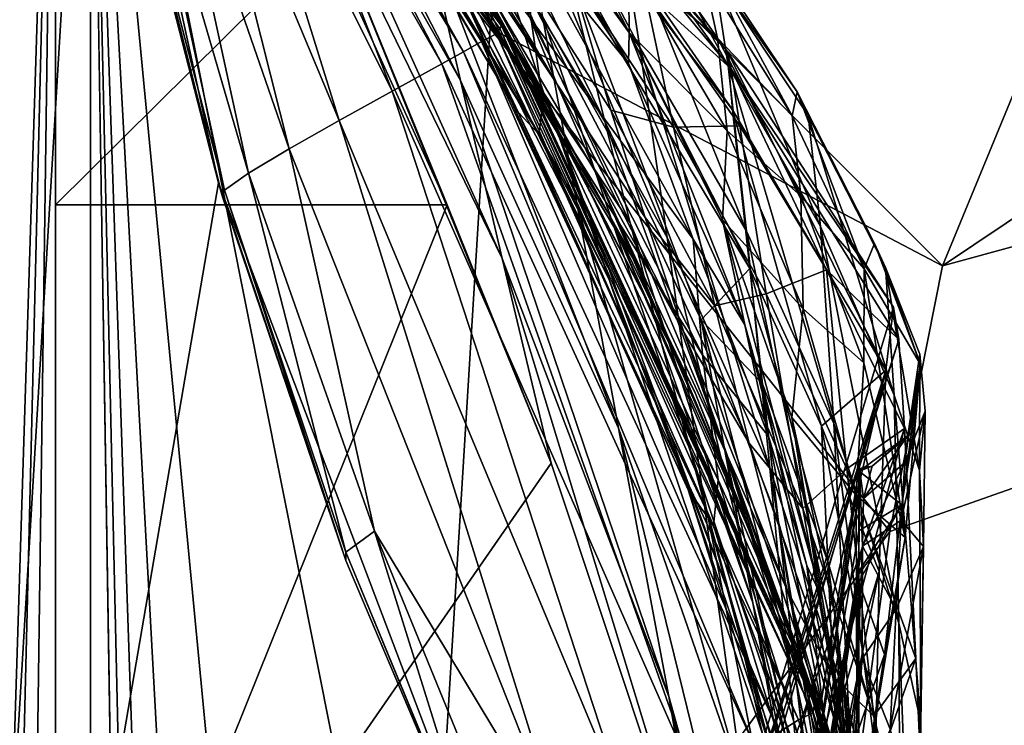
# Model space of a CAD drawing. Header units: metres. Extents: x 0 to 1004, y -708 to 0.
# Tile 29 of 98: x 50 to 79, y -102 to -81. Entities that reach past the tile are written whole.
import ezdxf

# ---------------------------------------------------------------- set-up
doc = ezdxf.new("R2010")
doc.units = ezdxf.units.M

msp = doc.modelspace()

# ---------------------------------------------------------------- linework, layer by layer
at = {"layer": 'top01'}
for points in [[(4.296307, -31.426254, 2063.059814), (32.904003, -648.417358, 2063.059814), (51.296307, -64.566307, 2063.059814)], [(51.296307, -64.566307, 163.059692), (32.904003, -648.417358, 163.059692), (4.296307, -31.426254, 163.059692)], [(51.296307, -64.566307, 2063.059814), (32.904003, -648.417358, 2063.059814), (37.296307, -644.025024, 2063.059814)], [(51.296307, -64.566307, 163.059692), (37.296307, -644.025024, 163.059692), (32.904003, -648.417358, 163.059692)], [(37.296307, -644.025024, 2063.059814), (43.296307, -642.417358, 2063.059814), (51.296307, -64.566307, 2063.059814)], [(43.296307, -642.417358, 163.059692), (37.296307, -644.025024, 163.059692), (51.296307, -64.566307, 163.059692)], [(43.296307, -642.417358, 2063.059814), (51.296307, -642.417358, 2063.059814), (51.296307, -64.566307, 2063.059814)], [(51.296307, -642.417358, 163.059692), (43.296307, -642.417358, 163.059692), (51.296307, -64.566307, 163.059692)], [(51.296307, -64.566307, 211.596268), (51.296299, -113.51722, 227.240723), (51.296307, -64.566307, 163.059692)], [(51.296299, -113.51722, 227.240723), (51.296307, -184.075882, 223.661514), (51.296307, -64.566307, 163.059692)], [(51.296307, -64.566307, 211.596268), (55.983154, -86.156639, 220.109924), (51.296299, -113.51722, 227.240723)], [(63.992443, -81.870392, 648.383057), (51.296307, -64.566307, 653.005798), (64.090103, -81.714508, 655.483582)], [(64.090103, -81.714508, 655.483582), (51.296307, -64.566307, 653.005798), (51.296307, -64.566307, 657.893433)], [(51.296307, -64.566307, 644.319702), (63.992443, -81.870392, 648.383057), (57.777287, -73.044418, 632.054382)], [(51.296307, -64.566307, 644.319702), (51.296307, -64.566307, 653.005798), (63.992443, -81.870392, 648.383057)], [(64.090103, -81.714508, 655.483582), (51.296307, -64.566307, 657.893433), (64.133743, -81.644745, 659.089783)], [(51.296307, -64.566307, 657.893433), (51.296307, -64.566307, 660.519592), (64.133743, -81.644745, 659.089783)], [(64.133743, -81.644745, 659.089783), (51.296307, -64.566307, 660.519592), (64.16468, -81.626434, 661.102844)], [(51.296307, -64.566307, 660.519592), (51.296307, -64.566307, 661.886841), (64.16468, -81.626434, 661.102844)], [(64.16468, -81.626434, 661.102844), (51.296307, -64.566307, 661.886841), (64.188614, -81.631065, 662.286926)], [(51.296307, -64.566307, 661.886841), (63.519024, -80.519478, 662.949646), (64.188614, -81.631065, 662.286926)], [(51.296307, -642.417358, 2063.059814), (51.296307, -344.212433, 2037.928223), (51.296307, -64.566307, 2063.059814)], [(51.296307, -344.212433, 2037.928223), (51.296307, -309.066925, 2036.783203), (51.296307, -64.566307, 2063.059814)], [(51.296307, -64.566307, 2063.059814), (51.296307, -309.066925, 2036.783203), (51.296307, -274.139526, 2033.39209)], [(51.296307, -64.566307, 2063.059814), (51.296307, -274.139526, 2033.39209), (51.296307, -142.693176, 2038.730835)], [(51.296307, -142.693176, 2038.730835), (51.296307, -114.833611, 2043.482788), (51.296307, -64.566307, 2063.059814)], [(51.296307, -114.833611, 2043.482788), (51.296307, -86.795441, 2045.060059), (51.296307, -64.566307, 2063.059814)], [(51.296307, -64.566307, 2063.059814), (51.296307, -86.795441, 2045.060059), (51.296307, -64.575974, 2045.060059)], [(51.296307, -296.28479, 182.743942), (51.296307, -320.161163, 179.980698), (51.296307, -64.566307, 163.059692)], [(51.296307, -320.161163, 179.980698), (51.296307, -344.179352, 179.059677), (51.296307, -64.566307, 163.059692)], [(51.296307, -64.566307, 163.059692), (51.296307, -344.179352, 179.059677), (51.296307, -642.417358, 163.059692)], [(51.296307, -64.566307, 163.059692), (51.296307, -184.075882, 223.661514), (51.296307, -205.088226, 211.991547)], [(51.296307, -205.088226, 211.991547), (51.296307, -226.952499, 202.008636), (51.296307, -64.566307, 163.059692)], [(51.296307, -226.952499, 202.008636), (51.296307, -249.534851, 193.778091), (51.296307, -64.566307, 163.059692)], [(51.296307, -64.566307, 163.059692), (51.296307, -249.534851, 193.778091), (51.296307, -272.694061, 187.347092)], [(51.296307, -272.694061, 187.347092), (51.296307, -296.28479, 182.743942), (51.296307, -64.566307, 163.059692)], [(55.983154, -86.156639, 220.109924), (51.296307, -64.566307, 211.596268), (53.305061, -75.738319, 408.139984)], [(59.065865, -79.089867, 2043.690063), (51.296307, -64.575974, 2045.060059), (51.296307, -86.795441, 2045.060059)], [(61.952278, -78.888336, 1917.408691), (56.929672, -71.497673, 1917.429321), (62.950245, -83.218941, 1959.220581)], [(56.929672, -71.497673, 1917.429321), (57.519623, -73.640945, 1959.495117), (62.950245, -83.218941, 1959.220581)], [(62.785393, -80.212418, 1428.297729), (57.442131, -72.05024, 1427.665283), (64.615044, -84.127518, 1478.893677)], [(57.442131, -72.05024, 1427.665283), (58.511337, -73.938759, 1477.739136), (64.615044, -84.127518, 1478.893677)], [(57.456226, -73.236092, 616.198242), (57.777287, -73.044418, 632.054382), (63.043659, -82.390907, 616.190186)], [(57.777287, -73.044418, 632.054382), (63.562466, -82.089195, 632.096252), (63.043659, -82.390907, 616.190186)], [(57.777287, -73.044418, 632.054382), (63.992443, -81.870392, 648.383057), (63.562466, -82.089195, 632.096252)], [(57.077312, -73.450775, 600.162659), (57.456226, -73.236092, 616.198242), (62.419666, -82.733841, 600.165771)], [(57.456226, -73.236092, 616.198242), (63.043659, -82.390907, 616.190186), (62.419666, -82.733841, 600.165771)], [(60.986835, -83.521622, 568.170288), (56.220276, -73.933174, 568.16864), (57.077312, -73.450775, 600.162659)], [(62.419666, -82.733841, 600.165771), (60.986835, -83.521622, 568.170288), (57.077312, -73.450775, 600.162659)], [(62.950245, -83.218941, 1959.220581), (57.519623, -73.640945, 1959.495117), (64.151581, -88.339607, 2000.903442)], [(57.519623, -73.640945, 1959.495117), (58.22876, -76.174187, 2001.579346), (64.151581, -88.339607, 2000.903442)], [(61.447433, -76.561737, 804.978149), (60.011909, -73.620529, 906.052185), (65.731712, -83.313347, 804.921692)], [(65.731712, -83.313347, 804.921692), (60.011909, -73.620529, 906.052185), (63.850365, -78.6903, 906.052185)], [(55.314579, -74.442764, 536.17511), (56.220276, -73.933174, 568.16864), (59.456772, -84.367897, 536.176514)], [(56.220276, -73.933174, 568.16864), (60.986835, -83.521622, 568.170288), (59.456772, -84.367897, 536.176514)], [(64.615044, -84.127518, 1478.893677), (58.511337, -73.938759, 1477.739136), (65.212112, -84.760933, 1504.251221)], [(58.511337, -73.938759, 1477.739136), (58.862038, -74.232178, 1502.802246), (65.212112, -84.760933, 1504.251221)], [(58.862038, -74.232178, 1502.802246), (58.934422, -73.773918, 1527.871826), (65.337387, -83.853745, 1529.578247)], [(65.337387, -83.853745, 1529.578247), (58.934422, -73.773918, 1527.871826), (64.992897, -81.457092, 1554.698364)], [(60.039619, -73.723198, 1316.172485), (65.354294, -83.574928, 1377.612671), (63.814869, -78.905083, 1316.284058)], [(60.039619, -73.723198, 1316.172485), (61.269024, -76.73333, 1377.612671), (65.354294, -83.574928, 1377.612671)], [(65.212112, -84.760933, 1504.251221), (58.862038, -74.232178, 1502.802246), (65.337387, -83.853745, 1529.578247)], [(54.465218, -74.928986, 504.17926), (55.314579, -74.442764, 536.17511), (58.01638, -85.184067, 504.180237)], [(55.314579, -74.442764, 536.17511), (59.456772, -84.367897, 536.176514), (58.01638, -85.184067, 504.180237)], [(67.525841, -78.448547, 1791.283936), (63.974415, -74.425758, 1791.463257), (68.120171, -82.263382, 1833.194336)], [(63.974415, -74.425758, 1791.463257), (64.542664, -77.281181, 1833.475464), (68.120171, -82.263382, 1833.194336)], [(53.777084, -75.341179, 472.174591), (54.465218, -74.928986, 504.17926), (56.852497, -85.881294, 472.17511)], [(54.465218, -74.928986, 504.17926), (58.01638, -85.184067, 504.180237), (56.852497, -85.881294, 472.17511)], [(53.35619, -75.628563, 440.159363), (53.777084, -75.341179, 472.174591), (56.154034, -86.370499, 440.159515)], [(53.777084, -75.341179, 472.174591), (56.852497, -85.881294, 472.17511), (56.154034, -86.370499, 440.159515)], [(67.229561, -87.062592, 664.318481), (63.519024, -80.519478, 662.949646), (60.04549, -75.264412, 664.500427)], [(63.074951, -79.636887, 704.322754), (68.087959, -88.616585, 704.322754), (60.04549, -75.264412, 664.500427)], [(68.087959, -88.616585, 704.322754), (67.229561, -87.062592, 664.318481), (60.04549, -75.264412, 664.500427)], [(61.952278, -78.888336, 1917.408691), (66.291824, -86.694176, 1917.071045), (61.143719, -75.36203, 1875.490234)], [(66.291824, -86.694176, 1917.071045), (65.311417, -81.373695, 1875.362427), (61.143719, -75.36203, 1875.490234)], [(56.103718, -86.562157, 408.139984), (53.305061, -75.738319, 408.139984), (53.35619, -75.628563, 440.159363)], [(56.154034, -86.370499, 440.159515), (56.103718, -86.562157, 408.139984), (53.35619, -75.628563, 440.159363)], [(62.7379, -75.51709, 1254.484009), (67.112434, -84.394814, 1316.389893), (65.955536, -79.725479, 1254.584106)], [(62.7379, -75.51709, 1254.484009), (63.814869, -78.905083, 1316.284058), (67.112434, -84.394814, 1316.389893)], [(64.945114, -75.628517, 1130.920776), (65.223335, -76.756248, 1192.695313), (70.784447, -84.057419, 1192.890015)], [(65.015373, -75.918602, 1090.894043), (64.945114, -75.628517, 1130.920776), (70.642677, -82.383194, 1130.920776)], [(70.642677, -82.383194, 1130.920776), (64.945114, -75.628517, 1130.920776), (70.784447, -84.057419, 1192.890015)], [(55.983154, -86.156639, 220.109924), (53.305061, -75.738319, 408.139984), (56.103718, -86.562157, 408.139984)], [(64.508591, -76.792053, 1606.925415), (67.797226, -82.726761, 1592.024414), (63.252132, -75.833664, 1591.941895)], [(63.252132, -75.833664, 1591.941895), (67.797226, -82.726761, 1592.024414), (64.840233, -79.081108, 1576.669189)], [(70.750229, -82.879318, 1090.828979), (68.252182, -80.60434, 1050.818115), (65.015373, -75.918602, 1090.894043)], [(70.750229, -82.879318, 1090.828979), (65.015373, -75.918602, 1090.894043), (70.642677, -82.383194, 1130.920776)], [(59.065865, -79.089867, 2043.690063), (62.572807, -86.795441, 2043.071655), (58.22876, -76.174187, 2001.579346)], [(62.572807, -86.795441, 2043.071655), (65.567787, -94.234612, 2042.431763), (58.22876, -76.174187, 2001.579346)], [(58.22876, -76.174187, 2001.579346), (65.567787, -94.234612, 2042.431763), (64.151581, -88.339607, 2000.903442)], [(70.25193, -80.113304, 1748.938843), (67.111633, -76.29908, 1749.250854), (70.660858, -82.791351, 1790.874756)], [(67.111633, -76.29908, 1749.250854), (67.525841, -78.448547, 1791.283936), (70.660858, -82.791351, 1790.874756)], [(65.354294, -83.574928, 1377.612671), (61.269024, -76.73333, 1377.612671), (67.240608, -88.943436, 1428.814331)], [(67.240608, -88.943436, 1428.814331), (61.269024, -76.73333, 1377.612671), (62.785393, -80.212418, 1428.297729)], [(62.309654, -78.187782, 754.506104), (61.447433, -76.561737, 804.978149), (65.731712, -83.313347, 804.921692)], [(64.508591, -76.792053, 1606.925415), (67.813271, -81.833115, 1606.838989), (67.797226, -82.726761, 1592.024414)], [(67.813271, -81.833115, 1606.838989), (64.508591, -76.792053, 1606.925415), (67.79538, -79.829735, 1631.889893)], [(65.223335, -76.756248, 1192.695313), (71.282471, -88.623459, 1254.862061), (70.784447, -84.057419, 1192.890015)], [(65.223335, -76.756248, 1192.695313), (65.955536, -79.725479, 1254.584106), (71.282471, -88.623459, 1254.862061)], [(68.120171, -82.263382, 1833.194336), (64.542664, -77.281181, 1833.475464), (68.904007, -87.731766, 1874.897827)], [(64.542664, -77.281181, 1833.475464), (65.311417, -81.373695, 1875.362427), (68.904007, -87.731766, 1874.897827)], [(69.938042, -80.113571, 1682.041626), (70.359505, -81.99192, 1656.871948), (67.413239, -77.759972, 1656.943359)], [(67.413239, -77.759972, 1656.943359), (70.359505, -81.99192, 1656.871948), (67.79538, -79.829735, 1631.889893)], [(66.858002, -85.881683, 754.427551), (68.087959, -88.616585, 704.322754), (62.309654, -78.187782, 754.506104)], [(68.087959, -88.616585, 704.322754), (63.074951, -79.636887, 704.322754), (62.309654, -78.187782, 754.506104)], [(65.731712, -83.313347, 804.921692), (66.858002, -85.881683, 754.427551), (62.309654, -78.187782, 754.506104)], [(70.660858, -82.791351, 1790.874756), (67.525841, -78.448547, 1791.283936), (71.194824, -87.551453, 1832.627563)], [(67.525841, -78.448547, 1791.283936), (68.120171, -82.263382, 1833.194336), (71.194824, -87.551453, 1832.627563)], [(66.090637, -80.007126, 978.479248), (67.284615, -84.06649, 906.052185), (63.850365, -78.6903, 906.052185)], [(67.284615, -84.06649, 906.052185), (68.274239, -87.161293, 855.451477), (63.850365, -78.6903, 906.052185)], [(63.850365, -78.6903, 906.052185), (68.274239, -87.161293, 855.451477), (65.731712, -83.313347, 804.921692)], [(62.572807, -86.795441, 2043.071655), (59.065865, -79.089867, 2043.690063), (51.296307, -86.795441, 2045.060059)], [(62.950245, -83.218941, 1959.220581), (67.499931, -93.227463, 1958.545776), (61.952278, -78.888336, 1917.408691)], [(67.499931, -93.227463, 1958.545776), (66.291824, -86.694176, 1917.071045), (61.952278, -78.888336, 1917.408691)], [(63.814869, -78.905083, 1316.284058), (65.354294, -83.574928, 1377.612671), (67.839821, -87.316498, 1347.116943)], [(63.814869, -78.905083, 1316.284058), (67.839821, -87.316498, 1347.116943), (67.112434, -84.394814, 1316.389893)], [(67.797226, -82.726761, 1592.024414), (69.653831, -87.782722, 1576.669312), (64.840233, -79.081108, 1576.669189)], [(64.992897, -81.457092, 1554.698364), (64.840233, -79.081108, 1576.669189), (69.653831, -87.782722, 1576.669312)], [(69.938042, -80.113571, 1682.041626), (69.963135, -79.513947, 1707.271362), (72.508049, -84.234795, 1682.002441)], [(72.648766, -83.542274, 1707.271362), (69.963135, -79.513947, 1707.271362), (70.25193, -80.113304, 1748.938843)], [(69.963135, -79.513947, 1707.271362), (72.648766, -83.542274, 1707.271362), (72.508049, -84.234795, 1682.002441)], [(65.955536, -79.725479, 1254.584106), (69.886971, -90.103622, 1316.490356), (71.282471, -88.623459, 1254.862061)], [(65.955536, -79.725479, 1254.584106), (67.112434, -84.394814, 1316.389893), (69.886971, -90.103622, 1316.490356)], [(70.629112, -84.65934, 1631.820435), (67.813271, -81.833115, 1606.838989), (67.79538, -79.829735, 1631.889893)], [(70.359505, -81.99192, 1656.871948), (70.629112, -84.65934, 1631.820435), (67.79538, -79.829735, 1631.889893)], [(67.240608, -88.943436, 1428.814331), (62.785393, -80.212418, 1428.297729), (69.510612, -94.998154, 1479.826904)], [(62.785393, -80.212418, 1428.297729), (64.615044, -84.127518, 1478.893677), (69.510612, -94.998154, 1479.826904)], [(66.090637, -80.007126, 978.479248), (69.087784, -84.556656, 978.450806), (67.284615, -84.06649, 906.052185)], [(68.252182, -80.60434, 1050.818115), (69.087784, -84.556656, 978.450806), (66.090637, -80.007126, 978.479248)], [(69.938042, -80.113571, 1682.041626), (72.508049, -84.234795, 1682.002441), (70.359505, -81.99192, 1656.871948)], [(72.648766, -83.542274, 1707.271362), (70.25193, -80.113304, 1748.938843), (72.965302, -84.224075, 1748.437378)], [(72.965302, -84.224075, 1748.437378), (70.25193, -80.113304, 1748.938843), (73.321144, -87.414375, 1790.233398)], [(70.25193, -80.113304, 1748.938843), (70.660858, -82.791351, 1790.874756), (73.321144, -87.414375, 1790.233398)], [(64.188614, -81.631065, 662.286926), (63.519024, -80.519478, 662.949646), (64.202766, -81.643669, 662.931763)], [(67.229561, -87.062592, 664.318481), (64.202766, -81.643669, 662.931763), (63.519024, -80.519478, 662.949646)], [(71.001122, -84.521553, 1050.755249), (68.252182, -80.60434, 1050.818115), (70.750229, -82.879318, 1090.828979)], [(69.087784, -84.556656, 978.450806), (68.252182, -80.60434, 1050.818115), (71.001122, -84.521553, 1050.755249)], [(68.904007, -87.731766, 1874.897827), (65.311417, -81.373695, 1875.362427), (69.892296, -94.839615, 1916.30957)], [(65.311417, -81.373695, 1875.362427), (66.291824, -86.694176, 1917.071045), (69.892296, -94.839615, 1916.30957)], [(64.090103, -81.714508, 655.483582), (64.133743, -81.644745, 659.089783), (73.145775, -101.179398, 656.184937)], [(64.133743, -81.644745, 659.089783), (64.16468, -81.626434, 661.102844), (73.160957, -101.076439, 660.184387)], [(64.133743, -81.644745, 659.089783), (73.160957, -101.076439, 660.184387), (73.145775, -101.179398, 656.184937)], [(69.708679, -92.206833, 662.787659), (64.16468, -81.626434, 661.102844), (64.188614, -81.631065, 662.286926)], [(64.16468, -81.626434, 661.102844), (69.708679, -92.206833, 662.787659), (73.178734, -101.06144, 662.185486)], [(64.16468, -81.626434, 661.102844), (73.178734, -101.06144, 662.185486), (73.160957, -101.076439, 660.184387)], [(64.202766, -81.643669, 662.931763), (69.708679, -92.206833, 662.787659), (64.188614, -81.631065, 662.286926)], [(69.708679, -92.206833, 662.787659), (64.202766, -81.643669, 662.931763), (67.229561, -87.062592, 664.318481)], [(64.992897, -81.457092, 1554.698364), (69.653831, -87.782722, 1576.669312), (69.922142, -91.113029, 1556.261719)], [(65.337387, -83.853745, 1529.578247), (64.992897, -81.457092, 1554.698364), (69.922142, -91.113029, 1556.261719)], [(63.992443, -81.870392, 648.383057), (72.685074, -101.623634, 632.178894), (63.562466, -82.089195, 632.096252)], [(73.098022, -101.415154, 648.187073), (63.992443, -81.870392, 648.383057), (64.090103, -81.714508, 655.483582)], [(72.685074, -101.623634, 632.178894), (63.992443, -81.870392, 648.383057), (73.098022, -101.415154, 648.187073)], [(73.145775, -101.179398, 656.184937), (73.098022, -101.415154, 648.187073), (64.090103, -81.714508, 655.483582)], [(67.813271, -81.833115, 1606.838989), (71.144745, -90.25, 1592.179443), (67.797226, -82.726761, 1592.024414)], [(67.813271, -81.833115, 1606.838989), (70.500519, -87.228775, 1606.768555), (71.144745, -90.25, 1592.179443)], [(70.629112, -84.65934, 1631.820435), (70.500519, -87.228775, 1606.768555), (67.813271, -81.833115, 1606.838989)], [(63.043659, -82.390907, 616.190186), (63.562466, -82.089195, 632.096252), (72.13118, -101.972305, 616.174316)], [(63.562466, -82.089195, 632.096252), (72.685074, -101.623634, 632.178894), (72.13118, -101.972305, 616.174316)], [(72.508049, -84.234795, 1682.002441), (72.757919, -86.531433, 1656.811768), (70.359505, -81.99192, 1656.871948)], [(70.359505, -81.99192, 1656.871948), (72.757919, -86.531433, 1656.811768), (70.629112, -84.65934, 1631.820435)], [(62.419666, -82.733841, 600.165771), (63.043659, -82.390907, 616.190186), (71.418808, -102.371849, 600.171692)], [(63.043659, -82.390907, 616.190186), (72.13118, -101.972305, 616.174316), (71.418808, -102.371849, 600.171692)], [(71.194824, -87.551453, 1832.627563), (68.120171, -82.263382, 1833.194336), (71.866135, -94.375946, 1874.075806)], [(68.120171, -82.263382, 1833.194336), (68.904007, -87.731766, 1874.897827), (71.866135, -94.375946, 1874.075806)], [(70.750229, -82.879318, 1090.828979), (70.642677, -82.383194, 1130.920776), (75.419106, -89.744293, 1128.336426)], [(75.419106, -89.744293, 1128.336426), (70.642677, -82.383194, 1130.920776), (75.202316, -91.552544, 1190.483643)], [(70.642677, -82.383194, 1130.920776), (70.784447, -84.057419, 1192.890015), (75.202316, -91.552544, 1190.483643)], [(69.702812, -103.322594, 568.17334), (60.986835, -83.521622, 568.170288), (62.419666, -82.733841, 600.165771)], [(71.418808, -102.371849, 600.171692), (69.702812, -103.322594, 568.17334), (62.419666, -82.733841, 600.165771)], [(67.797226, -82.726761, 1592.024414), (71.144745, -90.25, 1592.179443), (69.653831, -87.782722, 1576.669312)], [(73.321144, -87.414375, 1790.233398), (70.660858, -82.791351, 1790.874756), (73.70459, -93.093575, 1831.773315)], [(70.660858, -82.791351, 1790.874756), (71.194824, -87.551453, 1832.627563), (73.70459, -93.093575, 1831.773315)], [(73.496864, -88.667381, 1050.667847), (70.750229, -82.879318, 1090.828979), (75.573349, -90.673347, 1088.178589)], [(75.573349, -90.673347, 1088.178589), (70.750229, -82.879318, 1090.828979), (75.419106, -89.744293, 1128.336426)], [(73.496864, -88.667381, 1050.667847), (71.001122, -84.521553, 1050.755249), (70.750229, -82.879318, 1090.828979)], [(64.151581, -88.339607, 2000.903442), (68.956047, -100.952286, 1999.729492), (62.950245, -83.218941, 1959.220581)], [(68.956047, -100.952286, 1999.729492), (67.499931, -93.227463, 1958.545776), (62.950245, -83.218941, 1959.220581)], [(68.274239, -87.161293, 855.451477), (69.389992, -90.459518, 804.883789), (65.731712, -83.313347, 804.921692)], [(65.731712, -83.313347, 804.921692), (69.389992, -90.459518, 804.883789), (66.858002, -85.881683, 754.427551)], [(59.456772, -84.367897, 536.176514), (60.986835, -83.521622, 568.170288), (67.81485, -104.36879, 536.179138)], [(60.986835, -83.521622, 568.170288), (69.702812, -103.322594, 568.17334), (67.81485, -104.36879, 536.179138)], [(65.354294, -83.574928, 1377.612671), (68.73835, -90.788116, 1377.612671), (67.839821, -87.316498, 1347.116943)], [(68.73835, -90.788116, 1377.612671), (65.354294, -83.574928, 1377.612671), (70.733849, -98.09906, 1429.208252)], [(70.733849, -98.09906, 1429.208252), (65.354294, -83.574928, 1377.612671), (67.240608, -88.943436, 1428.814331)], [(72.508049, -84.234795, 1682.002441), (72.648766, -83.542274, 1707.271362), (74.576782, -88.631889, 1681.969238)], [(74.879646, -87.907486, 1707.271729), (72.648766, -83.542274, 1707.271362), (72.965302, -84.224075, 1748.437378)], [(72.648766, -83.542274, 1707.271362), (74.879646, -87.907486, 1707.271729), (74.576782, -88.631889, 1681.969238)], [(65.212112, -84.760933, 1504.251221), (65.337387, -83.853745, 1529.578247), (70.372353, -94.708824, 1531.072876)], [(70.372353, -94.708824, 1531.072876), (65.337387, -83.853745, 1529.578247), (69.922142, -91.113029, 1556.261719)], [(69.510612, -94.998154, 1479.826904), (64.615044, -84.127518, 1478.893677), (70.238739, -96.025116, 1505.473022)], [(64.615044, -84.127518, 1478.893677), (65.212112, -84.760933, 1504.251221), (70.238739, -96.025116, 1505.473022)], [(69.087784, -84.556656, 978.450806), (70.279816, -89.69928, 906.052185), (67.284615, -84.06649, 906.052185)], [(67.284615, -84.06649, 906.052185), (70.279816, -89.69928, 906.052185), (68.274239, -87.161293, 855.451477)], [(75.202316, -91.552544, 1190.483643), (70.784447, -84.057419, 1192.890015), (73.348976, -93.165504, 1255.053467)], [(70.784447, -84.057419, 1192.890015), (71.282471, -88.623459, 1254.862061), (73.348976, -93.165504, 1255.053467)], [(58.01638, -85.184067, 504.180237), (59.456772, -84.367897, 536.176514), (66.025047, -105.393402, 504.182098)], [(59.456772, -84.367897, 536.176514), (67.81485, -104.36879, 536.179138), (66.025047, -105.393402, 504.182098)], [(67.112434, -84.394814, 1316.389893), (70.564476, -93.866058, 1347.17627), (69.886971, -90.103622, 1316.490356)], [(67.112434, -84.394814, 1316.389893), (67.839821, -87.316498, 1347.116943), (70.564476, -93.866058, 1347.17627)], [(72.757919, -86.531433, 1656.811768), (72.508049, -84.234795, 1682.002441), (74.576782, -88.631889, 1681.969238)], [(74.879646, -87.907486, 1707.271729), (72.965302, -84.224075, 1748.437378), (75.188904, -88.596214, 1747.760132)], [(75.188904, -88.596214, 1747.760132), (72.965302, -84.224075, 1748.437378), (75.440506, -92.275795, 1789.375122)], [(72.965302, -84.224075, 1748.437378), (73.321144, -87.414375, 1790.233398), (75.440506, -92.275795, 1789.375122)], [(70.238739, -96.025116, 1505.473022), (65.212112, -84.760933, 1504.251221), (70.372353, -94.708824, 1531.072876)], [(71.757095, -89.355698, 978.393799), (69.087784, -84.556656, 978.450806), (71.001122, -84.521553, 1050.755249)], [(70.279816, -89.69928, 906.052185), (69.087784, -84.556656, 978.450806), (71.757095, -89.355698, 978.393799)], [(72.825775, -89.789093, 1631.766602), (70.500519, -87.228775, 1606.768555), (70.629112, -84.65934, 1631.820435)], [(72.757919, -86.531433, 1656.811768), (72.825775, -89.789093, 1631.766602), (70.629112, -84.65934, 1631.820435)], [(71.757095, -89.355698, 978.393799), (71.001122, -84.521553, 1050.755249), (73.496864, -88.667381, 1050.667847)], [(56.852497, -85.881294, 472.17511), (58.01638, -85.184067, 504.180237), (60.474072, -96.192085, 472.175598)], [(58.01638, -85.184067, 504.180237), (66.025047, -105.393402, 504.182098), (60.474072, -96.192085, 472.175598)], [(56.154034, -86.370499, 440.159515), (56.852497, -85.881294, 472.17511), (59.651443, -96.794533, 440.159698)], [(56.852497, -85.881294, 472.17511), (60.474072, -96.192085, 472.175598), (59.651443, -96.794533, 440.159698)], [(70.6446, -94.027946, 754.378906), (72.041389, -97.904381, 704.322754), (66.858002, -85.881683, 754.427551)], [(72.041389, -97.904381, 704.322754), (68.087959, -88.616585, 704.322754), (66.858002, -85.881683, 754.427551)], [(69.389992, -90.459518, 804.883789), (70.6446, -94.027946, 754.378906), (66.858002, -85.881683, 754.427551)], [(55.983154, -86.156639, 220.109924), (63.984318, -107.239616, 227.897385), (51.296299, -113.51722, 227.240723)], [(63.984318, -107.239616, 227.897385), (55.983154, -86.156639, 220.109924), (59.656532, -97.03154, 408.139984)], [(59.656532, -97.03154, 408.139984), (55.983154, -86.156639, 220.109924), (56.103718, -86.562157, 408.139984)], [(59.656532, -97.03154, 408.139984), (56.103718, -86.562157, 408.139984), (56.154034, -86.370499, 440.159515)], [(59.651443, -96.794533, 440.159698), (59.656532, -97.03154, 408.139984), (56.154034, -86.370499, 440.159515)], [(69.892296, -94.839615, 1916.30957), (66.291824, -86.694176, 1917.071045), (71.106087, -103.565247, 1957.341431)], [(66.291824, -86.694176, 1917.071045), (67.499931, -93.227463, 1958.545776), (71.106087, -103.565247, 1957.341431)], [(74.576782, -88.631889, 1681.969238), (74.567963, -91.343529, 1656.766357), (72.757919, -86.531433, 1656.811768)], [(74.567963, -91.343529, 1656.766357), (72.825775, -89.789093, 1631.766602), (72.757919, -86.531433, 1656.811768)], [(51.296307, -114.833611, 2043.482788), (65.567787, -94.234612, 2042.431763), (62.572807, -86.795441, 2043.071655)], [(62.572807, -86.795441, 2043.071655), (51.296307, -86.795441, 2045.060059), (51.296307, -114.833611, 2043.482788)], [(72.723167, -99.737144, 664.179382), (69.708679, -92.206833, 662.787659), (67.229561, -87.062592, 664.318481)], [(68.087959, -88.616585, 704.322754), (72.041389, -97.904381, 704.322754), (67.229561, -87.062592, 664.318481)], [(72.041389, -97.904381, 704.322754), (72.723167, -99.737144, 664.179382), (67.229561, -87.062592, 664.318481)], [(67.839821, -87.316498, 1347.116943), (68.73835, -90.788116, 1377.612671), (71.373695, -98.253799, 1377.612671)], [(67.839821, -87.316498, 1347.116943), (71.373695, -98.253799, 1377.612671), (70.564476, -93.866058, 1347.17627)], [(70.279816, -89.69928, 906.052185), (71.263519, -93.657547, 855.438965), (68.274239, -87.161293, 855.451477)], [(68.274239, -87.161293, 855.451477), (71.263519, -93.657547, 855.438965), (69.389992, -90.459518, 804.883789)], [(70.500519, -87.228775, 1606.768555), (73.379555, -98.142578, 1592.401855), (71.144745, -90.25, 1592.179443)], [(70.500519, -87.228775, 1606.768555), (72.498871, -92.914978, 1606.716187), (73.379555, -98.142578, 1592.401855)], [(72.498871, -92.914978, 1606.716187), (70.500519, -87.228775, 1606.768555), (72.825775, -89.789093, 1631.766602)], [(73.70459, -93.093575, 1831.773315), (71.194824, -87.551453, 1832.627563), (74.130836, -101.236885, 1872.895386)], [(71.194824, -87.551453, 1832.627563), (71.866135, -94.375946, 1874.075806), (74.130836, -101.236885, 1872.895386)], [(75.440506, -92.275795, 1789.375122), (73.321144, -87.414375, 1790.233398), (75.57856, -98.835159, 1830.649658)], [(73.321144, -87.414375, 1790.233398), (73.70459, -93.093575, 1831.773315), (75.57856, -98.835159, 1830.649658)], [(71.866135, -94.375946, 1874.075806), (68.904007, -87.731766, 1874.897827), (72.693367, -103.244255, 1915.100708)], [(68.904007, -87.731766, 1874.897827), (69.892296, -94.839615, 1916.30957), (72.693367, -103.244255, 1915.100708)], [(71.144745, -90.25, 1592.179443), (71.823723, -93.449387, 1576.669189), (69.653831, -87.782722, 1576.669312)], [(69.653831, -87.782722, 1576.669312), (71.823723, -93.449387, 1576.669189), (69.922142, -91.113029, 1556.261719)], [(74.576782, -88.631889, 1681.969238), (74.879646, -87.907486, 1707.271729), (76.198631, -91.389572, 1707.27124)], [(76.198631, -91.389572, 1707.27124), (74.879646, -87.907486, 1707.271729), (75.188904, -88.596214, 1747.760132)], [(65.567787, -94.234612, 2042.431763), (70.201035, -108.167389, 2040.79895), (64.151581, -88.339607, 2000.903442)], [(64.151581, -88.339607, 2000.903442), (70.201035, -108.167389, 2040.79895), (68.956047, -100.952286, 1999.729492)], [(71.282471, -88.623459, 1254.862061), (69.886971, -90.103622, 1316.490356), (71.656013, -91.945564, 1285.78064)], [(73.348976, -93.165504, 1255.053467), (71.282471, -88.623459, 1254.862061), (73.530342, -97.065094, 1285.942383)], [(71.282471, -88.623459, 1254.862061), (71.656013, -91.945564, 1285.78064), (73.530342, -97.065094, 1285.942383)], [(74.082474, -94.392632, 978.308777), (71.757095, -89.355698, 978.393799), (73.496864, -88.667381, 1050.667847)], [(74.082474, -94.392632, 978.308777), (73.496864, -88.667381, 1050.667847), (75.738037, -93.237617, 1048.179688)], [(75.738037, -93.237617, 1048.179688), (73.496864, -88.667381, 1050.667847), (75.573349, -90.673347, 1088.178589)], [(75.762245, -96.371803, 1656.737427), (74.567963, -91.343529, 1656.766357), (74.576782, -88.631889, 1681.969238)], [(76.198631, -91.389572, 1707.27124), (75.762245, -96.371803, 1656.737427), (74.576782, -88.631889, 1681.969238)], [(75.440506, -92.275795, 1789.375122), (76.171371, -94.44416, 1788.963013), (75.188904, -88.596214, 1747.760132)], [(76.171371, -94.44416, 1788.963013), (76.180367, -91.096092, 1747.070557), (75.188904, -88.596214, 1747.760132)], [(75.188904, -88.596214, 1747.760132), (76.180367, -91.096092, 1747.070557), (76.198631, -91.389572, 1707.27124)], [(70.733849, -98.09906, 1429.208252), (67.240608, -88.943436, 1428.814331), (73.123024, -106.372284, 1480.525635)], [(67.240608, -88.943436, 1428.814331), (69.510612, -94.998154, 1479.826904), (73.123024, -106.372284, 1480.525635)], [(72.809502, -95.533974, 906.052185), (70.279816, -89.69928, 906.052185), (71.757095, -89.355698, 978.393799)], [(72.809502, -95.533974, 906.052185), (71.757095, -89.355698, 978.393799), (74.082474, -94.392632, 978.308777)], [(75.573349, -90.673347, 1088.178589), (75.419106, -89.744293, 1128.336426), (68.513794, -112.680298, 1137.527466)], [(68.513794, -112.680298, 1137.527466), (75.419106, -89.744293, 1128.336426), (75.202316, -91.552544, 1190.483643)], [(71.263519, -93.657547, 855.438965), (70.279816, -89.69928, 906.052185), (72.809502, -95.533974, 906.052185)], [(72.498871, -92.914978, 1606.716187), (72.825775, -89.789093, 1631.766602), (74.351517, -95.154602, 1631.730713)], [(74.351517, -95.154602, 1631.730713), (72.825775, -89.789093, 1631.766602), (74.567963, -91.343529, 1656.766357)], [(69.886971, -90.103622, 1316.490356), (72.107697, -95.932892, 1316.590454), (71.656013, -91.945564, 1285.78064)], [(69.886971, -90.103622, 1316.490356), (70.564476, -93.866058, 1347.17627), (72.633804, -100.560646, 1347.22644)], [(72.107697, -95.932892, 1316.590454), (69.886971, -90.103622, 1316.490356), (72.633804, -100.560646, 1347.22644)], [(71.144745, -90.25, 1592.179443), (73.379555, -98.142578, 1592.401855), (72.9244, -97.179474, 1576.669189)], [(72.9244, -97.179474, 1576.669189), (71.823723, -93.449387, 1576.669189), (71.144745, -90.25, 1592.179443)], [(75.738037, -93.237617, 1048.179688), (75.573349, -90.673347, 1088.178589), (68.175644, -114.568031, 1084.399414)], [(68.175644, -114.568031, 1084.399414), (75.573349, -90.673347, 1088.178589), (68.513794, -112.680298, 1137.527466)], [(71.263519, -93.657547, 855.438965), (72.368164, -97.902023, 804.864868), (69.389992, -90.459518, 804.883789)], [(69.389992, -90.459518, 804.883789), (72.368164, -97.902023, 804.864868), (70.6446, -94.027946, 754.378906)], [(73.22187, -107.5261, 1429.475098), (71.373695, -98.253799, 1377.612671), (68.73835, -90.788116, 1377.612671)], [(73.22187, -107.5261, 1429.475098), (68.73835, -90.788116, 1377.612671), (70.733849, -98.09906, 1429.208252)], [(69.922142, -91.113029, 1556.261719), (71.823723, -93.449387, 1576.669189), (73.409912, -101.447014, 1557.622925)], [(70.372353, -94.708824, 1531.072876), (69.922142, -91.113029, 1556.261719), (73.409912, -101.447014, 1557.622925)], [(75.831726, -93.431206, 1728.04895), (76.180367, -91.096092, 1747.070557), (75.752777, -94.207489, 1748.845215)], [(76.180367, -91.096092, 1747.070557), (76.336487, -92.735443, 1748.940063), (75.752777, -94.207489, 1748.845215)], [(76.198631, -91.389572, 1707.27124), (76.180367, -91.096092, 1747.070557), (75.831726, -93.431206, 1728.04895)], [(76.180367, -91.096092, 1747.070557), (76.171371, -94.44416, 1788.963013), (76.336487, -92.735443, 1748.940063)], [(75.202316, -91.552544, 1190.483643), (68.892937, -113.340317, 1190.834229), (68.513794, -112.680298, 1137.527466)], [(69.32518, -116.585175, 1244.251343), (68.892937, -113.340317, 1190.834229), (75.202316, -91.552544, 1190.483643)], [(75.011604, -97.352058, 1252.822388), (69.32518, -116.585175, 1244.251343), (75.202316, -91.552544, 1190.483643)], [(73.348976, -93.165504, 1255.053467), (75.011604, -97.352058, 1252.822388), (75.202316, -91.552544, 1190.483643)], [(74.567963, -91.343529, 1656.766357), (75.762245, -96.371803, 1656.737427), (74.351517, -95.154602, 1631.730713)], [(75.762245, -96.371803, 1656.737427), (76.198631, -91.389572, 1707.27124), (75.668091, -95.430847, 1673.464844)], [(76.198631, -91.389572, 1707.27124), (75.997772, -93.315651, 1707.27124), (75.668091, -95.430847, 1673.464844)], [(75.997772, -93.315651, 1707.27124), (76.198631, -91.389572, 1707.27124), (75.831726, -93.431206, 1728.04895)], [(73.530342, -97.065094, 1285.942383), (71.656013, -91.945564, 1285.78064), (73.759621, -101.778656, 1316.699829)], [(71.656013, -91.945564, 1285.78064), (72.107697, -95.932892, 1316.590454), (73.759621, -101.778656, 1316.699829)], [(69.708679, -92.206833, 662.787659), (73.185783, -101.068863, 662.696655), (73.178734, -101.06144, 662.185486)], [(73.185783, -101.068863, 662.696655), (69.708679, -92.206833, 662.787659), (72.723167, -99.737144, 664.179382)], [(75.57856, -98.835159, 1830.649658), (76.209015, -101.708565, 1830.785522), (75.440506, -92.275795, 1789.375122)], [(76.209015, -101.708565, 1830.785522), (76.171371, -94.44416, 1788.963013), (75.440506, -92.275795, 1789.375122)], [(72.498871, -92.914978, 1606.716187), (74.597664, -106.232956, 1592.689941), (73.379555, -98.142578, 1592.401855)], [(72.498871, -92.914978, 1606.716187), (73.782501, -98.804245, 1606.682617), (74.597664, -106.232956, 1592.689941)], [(73.782501, -98.804245, 1606.682617), (72.498871, -92.914978, 1606.716187), (74.351517, -95.154602, 1631.730713)], [(75.752777, -94.207489, 1748.845215), (76.336487, -92.735443, 1748.940063), (75.640388, -95.874275, 1769.587036)], [(76.336487, -92.735443, 1748.940063), (76.287262, -96.631012, 1790.504517), (75.640388, -95.874275, 1769.587036)], [(76.171371, -94.44416, 1788.963013), (76.287262, -96.631012, 1790.504517), (76.336487, -92.735443, 1748.940063)], [(71.106087, -103.565247, 1957.341431), (67.499931, -93.227463, 1958.545776), (72.571335, -113.879547, 1997.901611)], [(67.499931, -93.227463, 1958.545776), (68.956047, -100.952286, 1999.729492), (72.571335, -113.879547, 1997.901611)], [(76.062149, -99.857704, 976.209412), (75.738037, -93.237617, 1048.179688), (67.584755, -123.913498, 978.706482)], [(67.584755, -123.913498, 978.706482), (75.738037, -93.237617, 1048.179688), (68.175644, -114.568031, 1084.399414)], [(73.530342, -97.065094, 1285.942383), (74.926201, -101.774925, 1284.02832), (73.348976, -93.165504, 1255.053467)], [(74.926201, -101.774925, 1284.02832), (75.011604, -97.352058, 1252.822388), (73.348976, -93.165504, 1255.053467)], [(75.57856, -98.835159, 1830.649658), (73.70459, -93.093575, 1831.773315), (75.620979, -108.241356, 1871.379517)], [(73.70459, -93.093575, 1831.773315), (74.130836, -101.236885, 1872.895386), (75.620979, -108.241356, 1871.379517)], [(76.062149, -99.857704, 976.209412), (74.082474, -94.392632, 978.308777), (75.738037, -93.237617, 1048.179688)], [(71.823723, -93.449387, 1576.669189), (72.9244, -97.179474, 1576.669189), (73.409912, -101.447014, 1557.622925)], [(75.668091, -95.430847, 1673.464844), (75.997772, -93.315651, 1707.27124), (74.439293, -94.464745, 1707.27124)], [(74.439293, -94.464745, 1707.27124), (75.997772, -93.315651, 1707.27124), (74.805389, -94.320831, 1728.036011)], [(74.805389, -94.320831, 1728.036011), (75.831726, -93.431206, 1728.04895), (74.555435, -95.246452, 1748.785522)], [(75.831726, -93.431206, 1728.04895), (75.752777, -94.207489, 1748.845215), (74.555435, -95.246452, 1748.785522)], [(75.997772, -93.315651, 1707.27124), (75.831726, -93.431206, 1728.04895), (74.805389, -94.320831, 1728.036011)], [(72.368164, -97.902023, 804.864868), (71.263519, -93.657547, 855.438965), (73.67067, -100.341904, 855.429443)], [(73.67067, -100.341904, 855.429443), (71.263519, -93.657547, 855.438965), (72.809502, -95.533974, 906.052185)], [(71.373695, -98.253799, 1377.612671), (73.244728, -105.873703, 1377.612671), (70.564476, -93.866058, 1347.17627)], [(70.564476, -93.866058, 1347.17627), (73.244728, -105.873703, 1377.612671), (72.633804, -100.560646, 1347.22644)], [(73.604599, -102.502892, 754.36322), (74.975502, -107.49324, 704.322754), (70.6446, -94.027946, 754.378906)], [(74.975502, -107.49324, 704.322754), (72.041389, -97.904381, 704.322754), (70.6446, -94.027946, 754.378906)], [(72.368164, -97.902023, 804.864868), (73.604599, -102.502892, 754.36322), (70.6446, -94.027946, 754.378906)], [(70.201035, -108.167389, 2040.79895), (65.567787, -94.234612, 2042.431763), (51.296307, -114.833611, 2043.482788)], [(74.130836, -101.236885, 1872.895386), (71.866135, -94.375946, 1874.075806), (74.621895, -111.815796, 1913.445313)], [(71.866135, -94.375946, 1874.075806), (72.693367, -103.244255, 1915.100708), (74.621895, -111.815796, 1913.445313)], [(74.856339, -101.512756, 906.052185), (72.809502, -95.533974, 906.052185), (74.082474, -94.392632, 978.308777)], [(74.856339, -101.512756, 906.052185), (74.082474, -94.392632, 978.308777), (76.062149, -99.857704, 976.209412)], [(74.428886, -95.125183, 1740.515137), (74.428879, -94.465546, 1713.859253), (74.444504, -94.38073, 1713.780029)], [(74.428879, -94.465546, 1713.859253), (74.439293, -94.464745, 1707.27124), (74.444504, -94.38073, 1713.780029)], [(74.428886, -95.125183, 1740.515137), (74.444504, -94.38073, 1713.780029), (74.428909, -97.201523, 1767.066162)], [(74.444504, -94.38073, 1713.780029), (74.529228, -96.623802, 1766.641479), (74.428909, -97.201523, 1767.066162)], [(74.444504, -94.38073, 1713.780029), (74.439293, -94.464745, 1707.27124), (74.805389, -94.320831, 1728.036011)], [(74.444504, -94.38073, 1713.780029), (74.805389, -94.320831, 1728.036011), (74.555435, -95.246452, 1748.785522)], [(74.529228, -96.623802, 1766.641479), (74.444504, -94.38073, 1713.780029), (74.555435, -95.246452, 1748.785522)], [(74.555435, -95.246452, 1748.785522), (75.752777, -94.207489, 1748.845215), (74.529228, -96.623802, 1766.641479)], [(75.752777, -94.207489, 1748.845215), (75.640388, -95.874275, 1769.587036), (74.529228, -96.623802, 1766.641479)], [(67.538826, -136.629608, 1745.42395), (74.428879, -94.465546, 1713.859253), (74.428886, -95.125183, 1740.515137)], [(67.538826, -136.629608, 1745.42395), (67.674469, -135.507401, 1717.730469), (74.428879, -94.465546, 1713.859253)], [(67.674469, -135.507401, 1717.730469), (74.428879, -95.228569, 1687.193726), (74.428879, -94.465546, 1713.859253)], [(74.428879, -95.228569, 1687.193726), (74.428864, -96.179192, 1673.453247), (74.439293, -94.464745, 1707.27124)], [(74.439293, -94.464745, 1707.27124), (74.428864, -96.179192, 1673.453247), (75.668091, -95.430847, 1673.464844)], [(74.428879, -94.465546, 1713.859253), (74.428879, -95.228569, 1687.193726), (74.439293, -94.464745, 1707.27124)], [(76.171371, -94.44416, 1788.963013), (76.209015, -101.708565, 1830.785522), (76.287262, -96.631012, 1790.504517)], [(72.693367, -103.244255, 1915.100708), (69.892296, -94.839615, 1916.30957), (73.702179, -114.126991, 1955.581055)], [(69.892296, -94.839615, 1916.30957), (71.106087, -103.565247, 1957.341431), (73.702179, -114.126991, 1955.581055)], [(70.238739, -96.025116, 1505.473022), (70.372353, -94.708824, 1531.072876), (73.962334, -106.180893, 1532.331055)], [(73.962334, -106.180893, 1532.331055), (70.372353, -94.708824, 1531.072876), (73.409912, -101.447014, 1557.622925)], [(67.329674, -139.560486, 1772.953369), (67.538826, -136.629608, 1745.42395), (74.428886, -95.125183, 1740.515137)], [(74.428909, -97.201523, 1767.066162), (67.329674, -139.560486, 1772.953369), (74.428886, -95.125183, 1740.515137)], [(67.713028, -136.201279, 1690.011719), (74.428879, -95.228569, 1687.193726), (67.674469, -135.507401, 1717.730469)], [(74.428864, -96.179192, 1673.453247), (74.428879, -95.228569, 1687.193726), (67.713028, -136.201279, 1690.011719)], [(73.123024, -106.372284, 1480.525635), (69.510612, -94.998154, 1479.826904), (73.867836, -107.8461, 1506.449097)], [(69.510612, -94.998154, 1479.826904), (70.238739, -96.025116, 1505.473022), (73.867836, -107.8461, 1506.449097)], [(74.351517, -95.154602, 1631.730713), (74.381241, -104.803055, 1606.666992), (73.782501, -98.804245, 1606.682617)], [(75.762245, -96.371803, 1656.737427), (74.381241, -104.803055, 1606.666992), (74.351517, -95.154602, 1631.730713)], [(73.67067, -100.341904, 855.429443), (72.809502, -95.533974, 906.052185), (74.856339, -101.512756, 906.052185)], [(74.428864, -96.179192, 1673.453247), (74.428513, -97.349182, 1661.211426), (75.668091, -95.430847, 1673.464844)], [(75.668091, -95.430847, 1673.464844), (74.428513, -97.349182, 1661.211426), (74.428528, -97.646645, 1658.520386)], [(75.668091, -95.430847, 1673.464844), (74.428528, -97.646645, 1658.520386), (75.164719, -99.736763, 1639.949463)], [(75.164719, -99.736763, 1639.949463), (75.762245, -96.371803, 1656.737427), (75.668091, -95.430847, 1673.464844)], [(73.867836, -107.8461, 1506.449097), (70.238739, -96.025116, 1505.473022), (73.962334, -106.180893, 1532.331055)], [(73.759621, -101.778656, 1316.699829), (72.107697, -95.932892, 1316.590454), (74.034714, -107.287308, 1347.274536)], [(72.107697, -95.932892, 1316.590454), (72.633804, -100.560646, 1347.22644), (74.034714, -107.287308, 1347.274536)], [(74.529228, -96.623802, 1766.641479), (75.640388, -95.874275, 1769.587036), (75.500381, -98.434837, 1790.236084)], [(75.640388, -95.874275, 1769.587036), (76.287262, -96.631012, 1790.504517), (75.500381, -98.434837, 1790.236084)], [(60.474072, -96.192085, 472.175598), (63.823746, -106.90744, 440.159851), (59.651443, -96.794533, 440.159698)], [(66.025047, -105.393402, 504.182098), (64.603416, -106.278885, 472.176117), (60.474072, -96.192085, 472.175598)], [(64.603416, -106.278885, 472.176117), (63.823746, -106.90744, 440.159851), (60.474072, -96.192085, 472.175598)], [(74.428513, -97.349182, 1661.211426), (74.428864, -96.179192, 1673.453247), (67.713028, -136.201279, 1690.011719)], [(74.381241, -104.803055, 1606.666992), (75.762245, -96.371803, 1656.737427), (75.164719, -99.736763, 1639.949463)], [(74.428909, -97.201523, 1767.066162), (74.529228, -96.623802, 1766.641479), (74.365906, -100.691338, 1793.485596)], [(74.529228, -96.623802, 1766.641479), (74.523834, -99.865257, 1793.518311), (74.365906, -100.691338, 1793.485596)], [(74.523834, -99.865257, 1793.518311), (74.529228, -96.623802, 1766.641479), (75.500381, -98.434837, 1790.236084)], [(75.500381, -98.434837, 1790.236084), (76.287262, -96.631012, 1790.504517), (75.324738, -101.886162, 1810.753906)], [(76.287262, -96.631012, 1790.504517), (76.139076, -104.225075, 1831.575317), (75.324738, -101.886162, 1810.753906)], [(76.209015, -101.708565, 1830.785522), (76.139076, -104.225075, 1831.575317), (76.287262, -96.631012, 1790.504517)], [(63.823746, -106.90744, 440.159851), (63.947323, -107.160576, 408.139984), (59.651443, -96.794533, 440.159698)], [(59.651443, -96.794533, 440.159698), (63.947323, -107.160576, 408.139984), (59.656532, -97.03154, 408.139984)], [(63.947323, -107.160576, 408.139984), (63.984318, -107.239616, 227.897385), (59.656532, -97.03154, 408.139984)], [(74.365906, -100.691338, 1793.485596), (67.029045, -144.289902, 1800.213379), (74.428909, -97.201523, 1767.066162)], [(67.029045, -144.289902, 1800.213379), (67.329674, -139.560486, 1772.953369), (74.428909, -97.201523, 1767.066162)], [(73.379555, -98.142578, 1592.401855), (74.843567, -106.989471, 1576.669189), (72.9244, -97.179474, 1576.669189)], [(73.409912, -101.447014, 1557.622925), (72.9244, -97.179474, 1576.669189), (74.843567, -106.989471, 1576.669189)], [(73.759621, -101.778656, 1316.699829), (74.847504, -107.230042, 1315.238159), (73.530342, -97.065094, 1285.942383)], [(74.847504, -107.230042, 1315.238159), (74.926201, -101.774925, 1284.02832), (73.530342, -97.065094, 1285.942383)], [(74.428528, -97.646645, 1658.520386), (74.428513, -97.349182, 1661.211426), (67.641083, -138.708069, 1662.401733)], [(74.428513, -97.349182, 1661.211426), (67.713028, -136.201279, 1690.011719), (67.641083, -138.708069, 1662.401733)], [(69.824562, -122.460846, 1297.710938), (69.32518, -116.585175, 1244.251343), (75.011604, -97.352058, 1252.822388)], [(74.926201, -101.774925, 1284.02832), (69.824562, -122.460846, 1297.710938), (75.011604, -97.352058, 1252.822388)], [(74.428307, -101.869774, 1629.106079), (74.428528, -97.646645, 1658.520386), (67.458366, -143.01358, 1635.038818)], [(74.428528, -97.646645, 1658.520386), (67.641083, -138.708069, 1662.401733), (67.458366, -143.01358, 1635.038818)], [(74.428528, -97.646645, 1658.520386), (74.428307, -101.869774, 1629.106079), (75.164719, -99.736763, 1639.949463)], [(73.22187, -107.5261, 1429.475098), (70.733849, -98.09906, 1429.208252), (75.420723, -118.057343, 1480.982422)], [(70.733849, -98.09906, 1429.208252), (73.123024, -106.372284, 1480.525635), (75.420723, -118.057343, 1480.982422)], [(72.723167, -99.737144, 664.179382), (72.041389, -97.904381, 704.322754), (74.975502, -107.49324, 704.322754)], [(73.604599, -102.502892, 754.36322), (72.368164, -97.902023, 804.864868), (74.631447, -105.534019, 804.860474)], [(74.631447, -105.534019, 804.860474), (72.368164, -97.902023, 804.864868), (73.67067, -100.341904, 855.429443)], [(74.694862, -117.100151, 1429.613403), (71.373695, -98.253799, 1377.612671), (73.22187, -107.5261, 1429.475098)], [(73.244728, -105.873703, 1377.612671), (71.373695, -98.253799, 1377.612671), (74.694862, -117.100151, 1429.613403)], [(73.379555, -98.142578, 1592.401855), (74.597664, -106.232956, 1592.689941), (74.843567, -106.989471, 1576.669189)], [(74.523834, -99.865257, 1793.518311), (75.500381, -98.434837, 1790.236084), (75.324738, -101.886162, 1810.753906)], [(73.782501, -98.804245, 1606.682617), (74.9412, -114.366821, 1593.041504), (74.597664, -106.232956, 1592.689941)], [(74.381241, -104.803055, 1606.666992), (74.422981, -116.780373, 1598.353516), (73.782501, -98.804245, 1606.682617)], [(74.422981, -116.780373, 1598.353516), (74.9412, -114.366821, 1593.041504), (73.782501, -98.804245, 1606.682617)], [(75.620979, -108.241356, 1871.379517), (76.092796, -112.373421, 1870.565918), (75.57856, -98.835159, 1830.649658)], [(76.092796, -112.373421, 1870.565918), (76.209015, -101.708565, 1830.785522), (75.57856, -98.835159, 1830.649658)], [(75.658287, -109.58374, 662.631775), (72.723167, -99.737144, 664.179382), (76.427101, -113.045822, 664.085571)], [(76.427101, -113.045822, 664.085571), (72.723167, -99.737144, 664.179382), (74.975502, -107.49324, 704.322754)], [(75.658287, -109.58374, 662.631775), (73.185783, -101.068863, 662.696655), (72.723167, -99.737144, 664.179382)], [(74.409157, -105.528122, 1606.666626), (74.381241, -104.803055, 1606.666992), (75.164719, -99.736763, 1639.949463)], [(75.164719, -99.736763, 1639.949463), (74.428307, -101.869774, 1629.106079), (74.409157, -105.528122, 1606.666626)], [(76.421082, -107.772774, 904.404785), (76.062149, -99.857704, 976.209412), (67.584755, -123.913498, 978.706482)], [(74.365906, -100.691338, 1793.485596), (74.523834, -99.865257, 1793.518311), (73.969597, -105.594261, 1819.730713)], [(74.523834, -99.865257, 1793.518311), (74.124825, -104.80442, 1820.133301), (73.969597, -105.594261, 1819.730713)], [(74.124825, -104.80442, 1820.133301), (74.523834, -99.865257, 1793.518311), (75.324738, -101.886162, 1810.753906)], [(76.421082, -107.772774, 904.404785), (74.856339, -101.512756, 906.052185), (76.062149, -99.857704, 976.209412)], [(74.631447, -105.534019, 804.860474), (73.67067, -100.341904, 855.429443), (75.47908, -107.128593, 855.416626)], [(75.47908, -107.128593, 855.416626), (73.67067, -100.341904, 855.429443), (74.856339, -101.512756, 906.052185)], [(74.034714, -107.287308, 1347.274536), (72.633804, -100.560646, 1347.22644), (74.354378, -113.57724, 1377.612671)], [(72.633804, -100.560646, 1347.22644), (73.244728, -105.873703, 1377.612671), (74.354378, -113.57724, 1377.612671)], [(70.008476, -128.162872, 1823.417603), (67.029045, -144.289902, 1800.213379), (74.365906, -100.691338, 1793.485596)], [(73.969597, -105.594261, 1819.730713), (70.008476, -128.162872, 1823.417603), (74.365906, -100.691338, 1793.485596)], [(72.571335, -113.879547, 1997.901611), (68.956047, -100.952286, 1999.729492), (74.783127, -128.523651, 2037.351685)], [(68.956047, -100.952286, 1999.729492), (70.201035, -108.167389, 2040.79895), (74.783127, -128.523651, 2037.351685)], [(76.483215, -113.218109, 662.610168), (73.098022, -101.415154, 648.187073), (73.145775, -101.179398, 656.184937)], [(73.160957, -101.076439, 660.184387), (76.483215, -113.218109, 662.610168), (73.145775, -101.179398, 656.184937)], [(73.178734, -101.06144, 662.185486), (75.658287, -109.58374, 662.631775), (73.160957, -101.076439, 660.184387)], [(75.658287, -109.58374, 662.631775), (76.483215, -113.218109, 662.610168), (73.160957, -101.076439, 660.184387)], [(73.178734, -101.06144, 662.185486), (73.185783, -101.068863, 662.696655), (75.658287, -109.58374, 662.631775)], [(75.623352, -111.437149, 628.322754), (72.685074, -101.623634, 632.178894), (73.098022, -101.415154, 648.187073)], [(76.483215, -113.218109, 662.610168), (75.623352, -111.437149, 628.322754), (73.098022, -101.415154, 648.187073)], [(73.409912, -101.447014, 1557.622925), (74.843567, -106.989471, 1576.669189), (75.507462, -112.265335, 1558.762573)], [(73.409912, -101.447014, 1557.622925), (75.507462, -112.265335, 1558.762573), (73.962334, -106.180893, 1532.331055)], [(75.620979, -108.241356, 1871.379517), (74.130836, -101.236885, 1872.895386), (75.593002, -120.456619, 1911.372925)], [(74.130836, -101.236885, 1872.895386), (74.621895, -111.815796, 1913.445313), (75.593002, -120.456619, 1911.372925)], [(74.926201, -101.774925, 1284.02832), (74.847504, -107.230042, 1315.238159), (69.824562, -122.460846, 1297.710938)], [(72.13118, -101.972305, 616.174316), (72.685074, -101.623634, 632.178894), (75.623352, -111.437149, 628.322754)], [(75.47908, -107.128593, 855.416626), (74.856339, -101.512756, 906.052185), (76.421082, -107.772774, 904.404785)], [(76.209015, -101.708565, 1830.785522), (76.092796, -112.373421, 1870.565918), (76.139076, -104.225075, 1831.575317)]]:
    msp.add_3dface(points, dxfattribs=at)
at = {"layer": 'top0123459'}
for points in [[(994.049377, -10, 90), (217.024673, -653.266907, 90), (10, -10, 90)], [(217.024673, -653.266907, 90), (10, -694.05426, 90), (10, -10, 90)], [(15.487401, -23.447599, 163.059708), (15.487401, -680.606628, 163.059708), (52.298573, -67.223717, 163.059708)], [(118.774414, -60.444481, 117.283058), (79.806915, -81.338593, 116.91835), (76.831009, -88.548737, 116.792496)], [(118.774414, -60.444481, 117.283058), (76.831009, -88.548737, 116.792496), (166.596939, -64.034714, 117.22039)], [(166.596939, -64.034714, 117.22039), (75.31813, -96.200409, 116.658936), (71.243011, -126.71492, 116.126305)], [(166.596939, -64.034714, 117.22039), (71.243011, -126.71492, 116.126305), (214.452957, -67.146965, 117.166069)], [(76.831009, -88.548737, 116.792496), (75.31813, -96.200409, 116.658936), (166.596939, -64.034714, 117.22039)], [(71.243011, -126.71492, 116.126305), (67.721138, -157.298203, 115.592468), (214.452957, -67.146965, 117.166069)], [(214.452957, -67.146965, 117.166069), (67.721138, -157.298203, 115.592468), (262.337708, -69.780937, 117.120087)], [(52.298573, -67.223717, 163.059708), (15.487401, -680.606628, 163.059708), (52.298573, -636.830505, 163.059708)], [(63.808308, -81.712097, 139.859299), (52.298573, -67.223717, 163.059708), (61.770771, -114.769562, 139.592987)], [(52.298573, -67.223717, 163.059708), (60.009842, -147.861404, 139.32608), (61.770771, -114.769562, 139.592987)], [(52.298573, -636.830505, 163.059708), (55.742462, -280.47226, 138.254166), (52.298573, -67.223717, 163.059708)], [(55.742462, -280.47226, 138.254166), (56.392063, -247.293076, 138.522614), (52.298573, -67.223717, 163.059708)], [(52.298573, -67.223717, 163.059708), (56.392063, -247.293076, 138.522614), (57.320049, -214.128189, 138.790802)], [(60.009842, -147.861404, 139.32608), (52.298573, -67.223717, 163.059708), (58.526108, -180.98262, 139.058655)], [(52.298573, -67.223717, 163.059708), (57.320049, -214.128189, 138.790802), (58.526108, -180.98262, 139.058655)], [(52.298573, -67.223717, 163.059708), (63.808308, -81.712097, 139.859299), (64.708069, -76.430344, 139.926102)], [(67.721138, -157.298203, 115.592468), (64.753654, -187.940216, 115.05761), (262.337708, -69.780937, 117.120087)], [(262.337708, -69.780937, 117.120087), (64.753654, -187.940216, 115.05761), (310.246368, -71.936363, 117.082466)], [(64.753654, -187.940216, 115.05761), (358.174194, -73.613029, 117.0532), (310.246368, -71.936363, 117.082466)], [(64.753654, -187.940216, 115.05761), (62.34153, -218.630936, 114.521904), (358.174194, -73.613029, 117.0532)], [(62.34153, -218.630936, 114.521904), (406.116364, -74.810768, 117.032295), (358.174194, -73.613029, 117.0532)], [(60.485558, -249.360291, 113.985519), (59.186348, -280.118225, 113.448639), (406.116364, -74.810768, 117.032295)], [(406.116364, -74.810768, 117.032295), (59.186348, -280.118225, 113.448639), (489.911316, -508.234344, 109.46685)], [(62.34153, -218.630936, 114.521904), (60.485558, -249.360291, 113.985519), (406.116364, -74.810768, 117.032295)], [(64.708069, -76.430344, 139.926102), (63.808308, -81.712097, 139.859299), (76.831009, -88.548737, 116.792496)], [(76.831009, -88.548737, 116.792496), (79.806915, -81.338593, 116.91835), (64.708069, -76.430344, 139.926102)], [(61.770771, -114.769562, 139.592987), (75.31813, -96.200409, 116.658936), (63.808308, -81.712097, 139.859299)], [(63.808308, -81.712097, 139.859299), (75.31813, -96.200409, 116.658936), (76.831009, -88.548737, 116.792496)], [(71.243011, -126.71492, 116.126305), (75.31813, -96.200409, 116.658936), (61.770771, -114.769562, 139.592987)]]:
    msp.add_3dface(points, dxfattribs=at)

doc.saveas('drawing.dxf')
